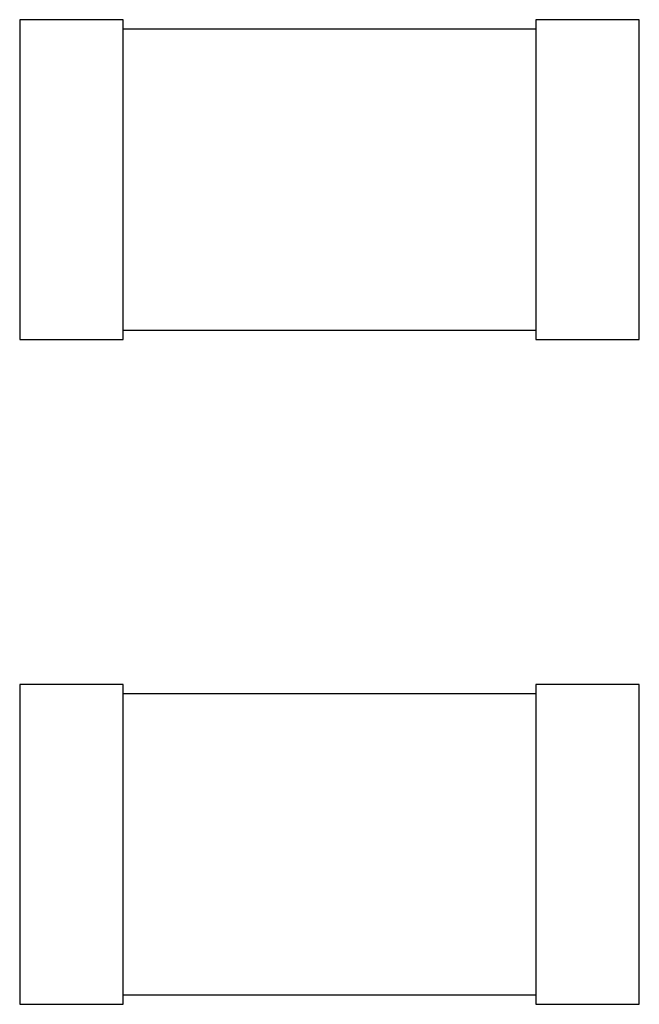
# Model space of a CAD drawing. Header units: inches. Extents: x -36 to 490, y -51 to 98.
# Tile 35 of 153: x 364.77 to 366.41, y 35.35 to 37.97. Entities that reach past the tile are written whole.
import ezdxf

# ---------------------------------------------------------------- set-up
doc = ezdxf.new("R2010")
doc.units = ezdxf.units.IN
doc.header["$LTSCALE"] = 1.21
doc.header["$MEASUREMENT"] = 0
doc.layers.get('0').update_dxf_attribs({"linetype": 'CONTINUOUS'})

msp = doc.modelspace()

# ---------------------------------------------------------------- linework, layer by layer
at = {"color": 7, "linetype": 'Continuous'}
for p, q in [((365.0427, 37.9708), (364.7677, 37.9707)), ((364.7677, 37.9707), (364.7677, 37.1207)), ((365.0427, 37.1207), (365.0427, 37.9708)), ((366.4143, 37.9708), (366.1393, 37.9707)), ((366.1393, 37.9707), (366.1393, 37.1207)), ((366.4143, 37.1207), (366.4143, 37.9708)), ((366.1393, 37.9457), (365.0427, 37.9457)), ((365.0427, 37.1457), (366.1393, 37.1457)), ((364.7677, 37.1207), (365.0427, 37.1207)), ((366.1393, 37.1207), (366.4143, 37.1207)), ((364.7677, 36.2033), (364.7677, 35.3533)), ((365.0427, 36.2033), (364.7677, 36.2033)), ((365.0427, 35.3533), (365.0427, 36.2033)), ((366.1393, 36.2033), (366.1393, 35.3533)), ((366.4143, 36.2033), (366.1393, 36.2033)), ((366.4143, 35.3533), (366.4143, 36.2033)), ((366.1393, 36.1783), (365.0427, 36.1783)), ((365.0427, 35.3783), (366.1393, 35.3783)), ((364.7677, 35.3533), (365.0427, 35.3533)), ((366.1393, 35.3533), (366.4143, 35.3533))]:
    msp.add_line(p, q, dxfattribs=at)

doc.saveas('drawing.dxf')
